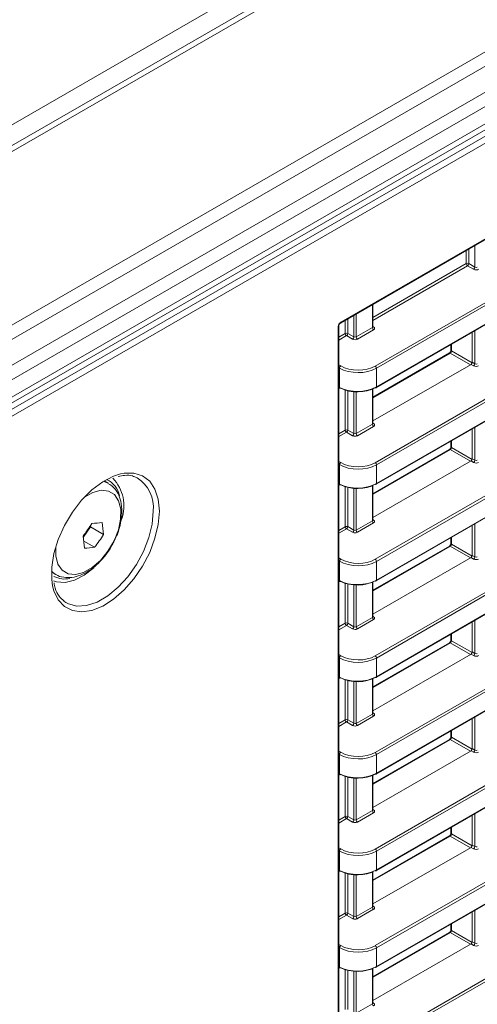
# Model space of a CAD drawing. Header units: millimetres. Extents: x 0 to 1118, y 0 to 864.
# Tile 40 of 248: x 339 to 352, y 183 to 211. Entities that reach past the tile are written whole.
import ezdxf

# ---------------------------------------------------------------- set-up
doc = ezdxf.new("R2010")
doc.units = ezdxf.units.MM

msp = doc.modelspace()

# ---------------------------------------------------------------- linework, layer by layer
at = {"color": 9, "linetype": 'Continuous', "lineweight": 15}
for p, q in [((408.853, 248.323), (264.869, 165.202)), ((265.613, 166.397), (407.817, 248.49)), ((351.45, 204.523), (351.45, 204.9)), ((351.521, 204.941), (351.521, 204.523)), ((351.693, 204.424), (351.693, 205.04)), ((348.791, 202.988), (351.45, 204.523)), ((351.485, 204.462), (348.791, 202.907)), ((348.316, 203.091), (348.316, 202.433)), ((348.776, 202.699), (348.776, 203.357)), ((348.003, 202.533), (348.003, 202.91)), ((348.073, 202.951), (348.073, 202.533)), ((348.246, 202.434), (348.246, 203.05)), ((347.819, 202.426), (348.003, 202.533)), ((348.791, 202.734), (348.812, 202.72)), ((351.693, 201.672), (351.693, 202.611)), ((348.038, 202.472), (347.819, 202.346)), ((350.993, 201.975), (348.791, 200.704)), ((351.568, 201.643), (350.993, 201.975)), ((351.029, 202.228), (351.029, 202.036)), ((351.029, 202.036), (351.617, 201.696)), ((347.819, 201.64), (347.874, 201.608)), ((347.839, 201.547), (347.819, 201.559)), ((347.819, 201.006), (347.839, 200.995)), ((348.003, 199.781), (348.003, 200.92)), ((348.073, 200.9), (348.073, 199.782)), ((348.246, 199.682), (348.246, 200.872)), ((348.316, 200.869), (348.316, 199.681)), ((348.776, 199.947), (348.776, 200.95)), ((347.819, 199.675), (348.003, 199.781)), ((348.038, 199.72), (347.819, 199.594)), ((348.791, 199.982), (348.812, 199.969)), ((351.693, 198.92), (351.693, 199.859)), ((351.029, 199.476), (351.029, 199.284)), ((350.993, 199.223), (348.791, 197.952)), ((351.568, 198.891), (350.993, 199.223)), ((351.029, 199.284), (351.617, 198.944)), ((347.819, 198.888), (347.874, 198.856)), ((347.839, 198.795), (347.819, 198.807)), ((341.118, 198.323), (341.264, 198.263)), ((347.819, 198.254), (347.839, 198.243)), ((348.003, 197.029), (348.003, 198.168)), ((348.073, 198.148), (348.073, 197.03)), ((348.246, 196.93), (348.246, 198.121)), ((348.316, 198.117), (348.316, 196.929)), ((348.776, 197.195), (348.776, 198.198)), ((348.791, 197.23), (348.812, 197.217)), ((347.819, 196.923), (348.003, 197.029)), ((348.038, 196.969), (347.819, 196.842)), ((351.693, 196.169), (351.693, 197.107)), ((351.029, 196.724), (351.029, 196.533)), ((350.993, 196.471), (348.791, 195.2)), ((351.568, 196.14), (350.993, 196.471)), ((351.029, 196.533), (351.617, 196.193)), ((347.819, 196.137), (347.874, 196.105)), ((347.839, 196.043), (347.819, 196.055)), ((339.738, 195.68), (339.639, 195.761)), ((347.819, 195.502), (347.839, 195.492)), ((348.003, 194.278), (348.003, 195.417)), ((348.073, 195.397), (348.073, 194.278)), ((348.246, 194.179), (348.246, 195.369)), ((348.316, 195.365), (348.316, 194.178)), ((348.776, 194.444), (348.776, 195.446)), ((348.791, 194.478), (348.812, 194.465)), ((347.819, 194.171), (348.003, 194.278)), ((348.038, 194.217), (347.819, 194.09)), ((351.693, 193.417), (351.693, 194.356)), ((351.029, 193.972), (351.029, 193.781)), ((350.993, 193.72), (348.791, 192.448)), ((351.568, 193.388), (350.993, 193.72)), ((351.029, 193.781), (351.617, 193.441)), ((347.819, 193.385), (347.874, 193.353)), ((347.839, 193.292), (347.819, 193.303)), ((347.819, 192.751), (347.839, 192.74)), ((348.003, 191.526), (348.003, 192.665)), ((348.073, 192.645), (348.073, 191.526)), ((348.246, 191.427), (348.246, 192.617)), ((348.316, 192.613), (348.316, 191.426)), ((348.776, 191.692), (348.776, 192.695)), ((348.791, 191.727), (348.812, 191.713)), ((351.693, 190.665), (351.693, 191.604)), ((347.819, 191.42), (348.003, 191.526)), ((348.038, 191.465), (347.819, 191.339)), ((351.029, 191.221), (351.029, 191.029)), ((351.029, 191.029), (351.617, 190.689)), ((350.993, 190.968), (348.791, 189.697)), ((351.568, 190.636), (350.993, 190.968)), ((347.819, 190.633), (347.874, 190.601)), ((347.839, 190.54), (347.819, 190.552)), ((347.819, 189.999), (347.839, 189.988)), ((348.003, 188.774), (348.003, 189.913)), ((348.776, 188.94), (348.776, 189.943)), ((348.073, 189.893), (348.073, 188.775)), ((348.246, 188.675), (348.246, 189.865)), ((348.316, 189.862), (348.316, 188.674)), ((347.819, 188.668), (348.003, 188.774)), ((348.791, 188.975), (348.812, 188.962)), ((351.693, 187.914), (351.693, 188.852)), ((348.038, 188.713), (347.819, 188.587)), ((350.993, 188.216), (348.791, 186.945)), ((351.568, 187.884), (350.993, 188.216)), ((351.029, 188.469), (351.029, 188.277)), ((351.029, 188.277), (351.617, 187.937)), ((347.819, 187.881), (347.874, 187.849)), ((347.839, 187.788), (347.819, 187.8)), ((347.819, 187.247), (347.839, 187.236)), ((348.003, 186.023), (348.003, 187.161)), ((348.073, 187.142), (348.073, 186.023)), ((348.246, 185.924), (348.246, 187.114)), ((348.316, 187.11), (348.316, 185.922)), ((348.776, 186.189), (348.776, 187.191)), ((347.819, 185.916), (348.003, 186.023)), ((348.791, 186.223), (348.812, 186.21)), ((351.693, 185.162), (351.693, 186.101)), ((348.038, 185.962), (347.819, 185.835)), ((351.029, 185.717), (351.029, 185.526)), ((350.993, 185.464), (348.791, 184.193)), ((351.568, 185.133), (350.993, 185.464)), ((351.029, 185.526), (351.617, 185.186)), ((347.819, 185.13), (347.874, 185.098)), ((347.839, 185.036), (347.819, 185.048)), ((347.819, 184.496), (347.839, 184.485)), ((348.003, 183.271), (348.003, 184.41)), ((348.073, 184.39), (348.073, 183.271)), ((348.246, 183.172), (348.246, 184.362)), ((348.316, 184.358), (348.316, 183.171)), ((348.776, 183.437), (348.776, 184.439)), ((348.791, 183.471), (348.812, 183.458))]:
    msp.add_line(p, q, dxfattribs=at)
at = {"color": 7, "linetype": 'Continuous', "lineweight": 15}
for p, q in [((408.603, 248.348), (265.007, 165.451)), ((413.126, 245.856), (268.753, 162.511)), ((413.376, 245.592), (269.003, 162.247)), ((413.7, 245.033), (269.326, 161.688)), ((413.803, 244.684), (269.43, 161.339)), ((268.706, 160.08), (414.176, 244.058)), ((413.803, 244.19), (269.43, 160.845)), ((414.263, 243.906), (268.793, 159.928)), ((269.326, 160.616), (413.7, 243.961)), ((347.865, 202.83), (371.863, 216.684)), ((347.875, 202.853), (371.873, 216.707)), ((348.856, 201.603), (370.823, 214.284)), ((370.857, 214.224), (348.89, 201.542)), ((348.88, 200.987), (370.847, 213.669)), ((348.89, 201.01), (370.857, 213.691)), ((348.856, 198.851), (370.823, 211.533)), ((370.857, 211.472), (348.89, 198.791)), ((348.89, 198.258), (370.857, 210.94)), ((348.88, 198.236), (370.847, 210.917)), ((348.856, 196.1), (370.823, 208.781)), ((370.857, 208.72), (348.89, 196.039)), ((348.88, 195.484), (370.847, 208.165)), ((348.89, 195.507), (370.857, 208.188)), ((348.856, 193.348), (370.823, 206.029)), ((370.857, 205.968), (348.89, 193.287)), ((348.88, 192.732), (370.847, 205.413)), ((348.89, 192.755), (370.857, 205.436)), ((351.521, 204.523), (351.693, 204.424)), ((351.657, 204.363), (351.485, 204.462)), ((348.791, 202.72), (348.791, 203.365)), ((348.856, 190.596), (370.823, 203.277)), ((370.857, 203.217), (348.89, 190.535)), ((347.804, 151.78), (347.804, 202.731)), ((347.819, 151.8), (347.819, 202.751)), ((348.073, 202.533), (348.246, 202.434)), ((348.316, 202.433), (348.776, 202.699)), ((348.811, 202.638), (348.35, 202.372)), ((348.88, 189.98), (370.847, 202.662)), ((348.89, 190.003), (370.857, 202.684)), ((351.62, 202.569), (351.62, 201.714)), ((348.21, 202.373), (348.038, 202.472)), ((350.969, 201.977), (348.791, 200.72)), ((351.014, 202.219), (351.014, 202.056)), ((351.62, 201.714), (351.693, 201.672)), ((347.839, 200.995), (347.839, 201.547)), ((348.791, 200.04), (351.585, 201.653)), ((348.89, 201.542), (348.89, 201.01)), ((351.657, 201.611), (351.585, 201.653)), ((347.819, 200.989), (347.85, 200.972)), ((348.791, 199.968), (348.791, 200.956)), ((348.856, 187.845), (370.823, 200.526)), ((370.857, 200.465), (348.89, 187.784)), ((348.21, 199.621), (348.038, 199.72)), ((348.073, 199.782), (348.246, 199.682)), ((348.316, 199.681), (348.776, 199.947)), ((348.811, 199.886), (348.35, 199.62)), ((348.88, 187.229), (370.847, 199.91)), ((348.89, 187.251), (370.857, 199.933)), ((351.62, 199.817), (351.62, 198.962)), ((351.014, 199.468), (351.014, 199.304)), ((350.969, 199.225), (348.791, 197.968)), ((348.791, 197.288), (351.585, 198.901)), ((351.657, 198.859), (351.585, 198.901)), ((351.62, 198.962), (351.693, 198.92)), ((347.839, 198.243), (347.839, 198.795)), ((348.89, 198.791), (348.89, 198.258)), ((341.252, 198.27), (341.138, 198.336)), ((347.819, 198.237), (347.85, 198.22)), ((348.791, 197.216), (348.791, 198.205)), ((348.856, 185.093), (370.823, 197.774)), ((370.857, 197.713), (348.89, 185.032)), ((348.316, 196.929), (348.776, 197.195)), ((340.543, 196.723), (340.75, 197.021)), ((340.75, 197.021), (340.746, 197.052)), ((341.12, 196.807), (340.75, 197.021)), ((348.21, 196.869), (348.038, 196.969)), ((348.073, 197.03), (348.246, 196.93)), ((348.811, 197.135), (348.35, 196.869)), ((348.88, 184.477), (370.847, 197.158)), ((348.89, 184.5), (370.857, 197.181)), ((351.62, 197.066), (351.62, 196.211)), ((351.014, 196.716), (351.014, 196.553)), ((340.867, 196.441), (340.557, 196.62)), ((350.969, 196.473), (348.791, 195.216)), ((348.791, 194.537), (351.585, 196.149)), ((351.657, 196.108), (351.585, 196.149)), ((351.62, 196.211), (351.693, 196.169)), ((347.839, 195.492), (347.839, 196.043)), ((348.89, 196.039), (348.89, 195.507)), ((339.638, 195.737), (339.752, 195.672)), ((347.819, 195.485), (347.85, 195.468)), ((348.791, 194.465), (348.791, 195.453)), ((348.856, 182.341), (370.823, 195.022)), ((370.857, 194.961), (348.89, 182.28)), ((339.99, 194.909), (340.051, 194.867)), ((348.316, 194.178), (348.776, 194.444)), ((348.21, 194.118), (348.038, 194.217)), ((348.073, 194.278), (348.246, 194.179)), ((348.811, 194.383), (348.35, 194.117)), ((351.62, 194.314), (351.62, 193.459)), ((351.014, 193.964), (351.014, 193.801)), ((350.969, 193.722), (348.791, 192.465)), ((347.839, 192.74), (347.839, 193.292)), ((348.791, 191.785), (351.585, 193.398)), ((348.89, 193.287), (348.89, 192.755)), ((351.657, 193.356), (351.585, 193.398)), ((351.62, 193.459), (351.693, 193.417)), ((347.819, 192.733), (347.85, 192.717)), ((348.791, 191.713), (348.791, 192.701)), ((348.316, 191.426), (348.776, 191.692)), ((348.811, 191.631), (348.35, 191.365)), ((348.21, 191.366), (348.038, 191.465)), ((348.073, 191.526), (348.246, 191.427)), ((351.62, 191.562), (351.62, 190.707)), ((351.014, 191.212), (351.014, 191.049)), ((350.969, 190.97), (348.791, 189.713)), ((347.839, 189.988), (347.839, 190.54)), ((348.791, 189.033), (351.585, 190.646)), ((348.89, 190.535), (348.89, 190.003)), ((351.657, 190.604), (351.585, 190.646)), ((351.62, 190.707), (351.693, 190.665)), ((347.819, 189.982), (347.85, 189.965)), ((348.791, 188.961), (348.791, 189.949)), ((348.073, 188.775), (348.246, 188.675)), ((348.316, 188.674), (348.776, 188.94)), ((348.811, 188.879), (348.35, 188.613)), ((351.62, 188.81), (351.62, 187.955)), ((348.21, 188.614), (348.038, 188.713)), ((350.969, 188.218), (348.791, 186.961)), ((351.014, 188.461), (351.014, 188.297)), ((351.62, 187.955), (351.693, 187.914)), ((347.839, 187.236), (347.839, 187.788)), ((348.791, 186.281), (351.585, 187.894)), ((348.89, 187.784), (348.89, 187.251)), ((351.657, 187.852), (351.585, 187.894)), ((347.819, 187.23), (347.85, 187.213)), ((348.791, 186.209), (348.791, 187.198)), ((348.073, 186.023), (348.246, 185.924)), ((348.316, 185.922), (348.776, 186.189)), ((348.811, 186.128), (348.35, 185.862)), ((351.62, 186.059), (351.62, 185.204)), ((348.21, 185.862), (348.038, 185.962)), ((351.014, 185.709), (351.014, 185.546)), ((350.969, 185.466), (348.791, 184.209)), ((348.791, 183.53), (351.585, 185.142)), ((351.657, 185.101), (351.585, 185.142)), ((351.62, 185.204), (351.693, 185.162)), ((347.839, 184.485), (347.839, 185.036)), ((348.89, 185.032), (348.89, 184.5)), ((347.819, 184.478), (347.85, 184.461)), ((348.791, 183.458), (348.791, 184.446)), ((348.316, 183.171), (348.776, 183.437))]:
    msp.add_line(p, q, dxfattribs=at)
at = {"color": 7, "linetype": 'Continuous', "lineweight": 15, "flags": 128}
for points in [[(339.671, 195.348), (339.646, 195.521), (339.646, 195.88), (339.708, 196.268), (339.831, 196.668), (340.009, 197.065), (340.234, 197.443), (340.498, 197.785), (340.789, 198.078), (341.097, 198.31), (341.407, 198.471), (341.6, 198.533)], [(340.84, 195.856), (340.569, 195.644), (340.292, 195.501), (340.027, 195.438), (339.786, 195.458), (339.701, 195.488)]]:
    msp.add_lwpolyline(points, dxfattribs=at)
at = {"color": 9, "linetype": 'Continuous', "lineweight": 15, "flags": 128}
for points in [[(341.6, 198.533), (341.708, 198.554), (341.987, 198.558), (342.233, 198.48), (342.435, 198.324), (342.586, 198.097), (342.679, 197.809), (342.711, 197.47)], [(339.76, 196.458), (339.76, 196.201), (339.821, 195.964), (339.94, 195.788), (340.111, 195.686), (340.32, 195.664), (340.555, 195.724), (340.798, 195.862), (341.034, 196.068), (341.245, 196.328), (341.419, 196.625), (341.543, 196.939), (341.608, 197.247), (341.61, 197.529), (341.55, 197.766), (341.43, 197.942), (341.26, 198.044), (341.05, 198.066), (340.816, 198.006), (340.575, 197.87)], [(342.711, 197.47), (342.679, 197.094), (342.586, 196.698), (342.435, 196.297), (342.233, 195.908), (341.987, 195.546), (341.708, 195.227), (341.407, 194.963), (341.097, 194.766), (340.789, 194.643), (340.498, 194.599), (340.234, 194.637), (340.009, 194.754), (339.831, 194.946), (339.708, 195.205), (339.671, 195.348)], [(340.051, 194.867), (340.119, 194.831), (340.364, 194.767), (340.64, 194.784), (340.936, 194.882), (341.239, 195.057), (341.535, 195.301), (341.812, 195.603), (342.057, 195.95), (342.259, 196.326), (342.41, 196.716), (342.504, 197.103), (342.536, 197.469)]]:
    msp.add_lwpolyline(points, dxfattribs=at)
at = {"color": 7, "linetype": 'Continuous', "lineweight": 15}
for centre, radius, start, end in [((351.486, 204.455), 0.0771, 63.2361, 117.3407), ((351.527, 204.527), 0.077, 182.657, 236.7674), ((351.441, 204.528), 0.0793, 303.5173, 356.4815), ((351.614, 204.429), 0.0793, 303.5173, 356.4815), ((348.039, 202.465), 0.0771, 63.2362, 117.3381), ((348.08, 202.537), 0.077, 182.657, 236.7674), ((347.994, 202.538), 0.0793, 303.52, 356.4812), ((348.853, 202.703), 0.077, 182.6532, 236.7699), ((348.166, 202.439), 0.0793, 303.52, 356.4812), ((348.393, 202.436), 0.077, 182.6532, 236.7699), ((347.918, 201.542), 0.0793, 123.5213, 176.4787), ((348.813, 201.539), 0.077, 2.6477, 56.7754), ((351.614, 201.677), 0.0793, 303.5173, 356.4815), ((347.86, 200.995), 0.0247, 247.0369, 306.3827), ((348.87, 201.01), 0.0248, 235.3944, 294.6342), ((348.039, 199.713), 0.0771, 63.2362, 117.3381), ((348.08, 199.785), 0.077, 182.657, 236.7674), ((347.994, 199.786), 0.0793, 303.52, 356.4812), ((348.853, 199.951), 0.077, 182.6532, 236.7699), ((348.166, 199.687), 0.0793, 303.52, 356.4812), ((348.393, 199.685), 0.077, 182.6532, 236.7699), ((351.614, 198.925), 0.0793, 303.5173, 356.4815), ((347.918, 198.79), 0.0793, 123.5213, 176.4787), ((348.813, 198.787), 0.077, 2.6477, 56.7754), ((340.944, 197.789), 0.643, 10.638, 65.8215), ((340.57, 197.62), 1.133, 340.2045, 43.9425), ((347.86, 198.243), 0.0247, 247.0369, 306.3827), ((348.87, 198.258), 0.0248, 235.3944, 294.6342), ((348.853, 197.199), 0.077, 182.6532, 236.7699), ((336.8, 199.613), 4.704, 322.6229, 328.039), ((340.634, 200.656), 3.537, 272.5426, 277.277), ((337.666, 196.591), 3.461, 3.5751, 9.2509), ((348.039, 196.961), 0.0771, 63.2362, 117.3381), ((348.08, 197.033), 0.077, 182.6578, 236.7666), ((347.994, 197.035), 0.0793, 303.52, 356.4812), ((348.166, 196.935), 0.0793, 303.52, 356.4812), ((348.393, 196.933), 0.077, 182.6532, 236.7699), ((337.12, 196.2), 3.463, 3.5768, 9.2492), ((337.13, 199.297), 4.704, 322.6228, 328.0392), ((340.419, 199.951), 3.538, 272.5432, 277.2769), ((347.918, 196.038), 0.0793, 123.5213, 176.4787), ((348.813, 196.035), 0.077, 2.6477, 56.7754), ((351.614, 196.174), 0.0793, 303.5173, 356.4815), ((340.009, 196.197), 0.659, 242.7114, 283.5632), ((347.86, 195.491), 0.0247, 247.0487, 306.3709), ((348.87, 195.506), 0.0248, 235.3944, 294.6342), ((348.853, 194.447), 0.077, 182.6532, 236.7699), ((348.039, 194.209), 0.0771, 63.2362, 117.3381), ((348.08, 194.281), 0.077, 182.6578, 236.7666), ((347.994, 194.283), 0.0793, 303.52, 356.4812), ((348.166, 194.184), 0.0793, 303.52, 356.4812), ((348.393, 194.181), 0.077, 182.6532, 236.7699), ((347.918, 193.287), 0.0793, 123.5214, 176.4773), ((348.813, 193.284), 0.077, 2.6477, 56.7754), ((351.614, 193.422), 0.0793, 303.5183, 356.4811), ((347.86, 192.739), 0.0247, 247.0487, 306.3709), ((348.87, 192.755), 0.0248, 235.3944, 294.6342), ((348.853, 191.696), 0.077, 182.6541, 236.7696), ((348.039, 191.458), 0.0771, 63.2362, 117.3381), ((348.08, 191.53), 0.077, 182.6567, 236.767), ((347.994, 191.531), 0.0793, 303.521, 356.4809), ((348.166, 191.432), 0.0793, 303.521, 356.4809), ((348.393, 191.43), 0.077, 182.6541, 236.7696), ((347.918, 190.535), 0.0793, 123.5224, 176.477), ((348.813, 190.532), 0.077, 2.6467, 56.777), ((351.614, 190.67), 0.0793, 303.5183, 356.4811), ((347.86, 189.988), 0.0247, 247.0472, 306.3795), ((348.87, 190.003), 0.0248, 235.39, 294.6422), ((348.039, 188.706), 0.0771, 63.2362, 117.3381), ((348.08, 188.778), 0.077, 182.6567, 236.767), ((347.994, 188.779), 0.0793, 303.521, 356.4809), ((348.853, 188.944), 0.077, 182.6533, 236.771), ((348.166, 188.68), 0.0793, 303.521, 356.4809), ((348.393, 188.678), 0.077, 182.6533, 236.771), ((347.918, 187.783), 0.0793, 123.5224, 176.477), ((348.813, 187.78), 0.077, 2.6473, 56.777), ((351.614, 187.918), 0.0793, 303.5183, 356.4811), ((347.86, 187.236), 0.0247, 247.0472, 306.3795), ((348.87, 187.251), 0.0248, 235.39, 294.6422), ((348.039, 185.954), 0.0771, 63.2362, 117.3381), ((348.08, 186.026), 0.077, 182.6567, 236.767), ((347.994, 186.028), 0.0793, 303.521, 356.4809), ((348.853, 186.192), 0.077, 182.6533, 236.771), ((348.166, 185.928), 0.0793, 303.521, 356.4809), ((348.393, 185.926), 0.077, 182.6533, 236.771), ((351.614, 185.167), 0.0793, 303.5183, 356.4811), ((347.918, 185.032), 0.0793, 123.5224, 176.477), ((348.813, 185.028), 0.077, 2.6481, 56.7756), ((347.86, 184.484), 0.0247, 247.0472, 306.3795), ((348.87, 184.499), 0.0248, 235.39, 294.6422), ((348.853, 183.44), 0.077, 182.6538, 236.77)]:
    msp.add_arc(centre, radius, start, end, dxfattribs=at)
at = {"color": 9, "linetype": 'Continuous', "lineweight": 15}
for centre, radius, start, end in [((347.85, 202.851), 0.0253, 306.6848, 5.5066), ((347.795, 202.753), 0.0238, 292.4945, 356.1465), ((348.797, 202.744), 0.0278, 257.73, 303.5438), ((350.979, 201.954), 0.0248, 55.3954, 114.6403), ((351.039, 202.058), 0.0247, 185.3499, 244.6232), ((347.863, 200.992), 0.0243, 173.4255, 237.3839), ((348.867, 201.007), 0.0239, 303.992, 7.3196), ((348.797, 199.992), 0.0278, 257.73, 303.5438), ((350.979, 199.203), 0.0248, 55.3954, 114.6403), ((351.039, 199.307), 0.0247, 185.3499, 244.6232), ((341.536, 197.578), 1.005, 353.7792, 57.3031), ((347.863, 198.241), 0.0243, 173.4255, 237.3839), ((348.867, 198.255), 0.0239, 303.992, 7.3196), ((348.797, 197.24), 0.0278, 257.73, 303.5438), ((350.979, 196.451), 0.0248, 55.3954, 114.6403), ((351.039, 196.555), 0.0247, 185.3499, 244.6232), ((348.867, 195.504), 0.0239, 303.992, 7.3196), ((347.863, 195.489), 0.0243, 173.4255, 237.3839), ((348.797, 194.488), 0.0278, 257.73, 303.5438), ((350.979, 193.699), 0.0248, 55.39, 114.6422), ((351.039, 193.803), 0.0247, 185.3499, 244.6232), ((347.863, 192.737), 0.0243, 173.4255, 237.3839), ((348.867, 192.752), 0.0239, 303.992, 7.3196), ((348.797, 191.737), 0.0278, 257.7196, 303.5502), ((351.039, 191.051), 0.0247, 185.3499, 244.6232), ((350.979, 190.947), 0.0248, 55.39, 114.6422), ((347.863, 189.985), 0.0244, 173.4693, 237.3386), ((348.867, 190), 0.0239, 303.9892, 7.321), ((348.797, 188.985), 0.0278, 257.7196, 303.5502), ((350.979, 188.196), 0.0248, 55.39, 114.6422), ((351.039, 188.3), 0.0247, 185.3499, 244.6232), ((347.863, 187.234), 0.0244, 173.4693, 237.3386), ((348.867, 187.248), 0.0239, 303.9892, 7.321), ((348.797, 186.233), 0.0278, 257.7196, 303.5502), ((350.979, 185.444), 0.0248, 55.3941, 114.6399), ((351.039, 185.548), 0.0247, 185.3499, 244.6232), ((347.863, 184.482), 0.0244, 173.4693, 237.3386), ((348.867, 184.497), 0.0239, 303.9893, 7.3223), ((348.797, 183.481), 0.0278, 257.7323, 303.5395)]:
    msp.add_arc(centre, radius, start, end, dxfattribs=at)
at = {"color": 7, "linetype": 'Continuous', "lineweight": 15}
for centre, major_axis, ratio, start_param, end_param in [((351.727, 204.404), (0.1, -0.0015), 0.587275, 3.953479, 5.506822), ((351.727, 204.445), (0.05, -0.0016), 0.597067, 3.96315, 5.516493), ((347.875, 202.771), (0.05, 0.0866), 0.577557, 0.785469, 2.355961), ((348.74, 202.68), (0.1, -0.0015), 0.587275, 5.506822, 7.060165), ((348.28, 202.414), (0.1, -0.0015), 0.587275, 3.953479, 5.506822), ((348.28, 202.455), (0.05, -0.0016), 0.597067, 3.96315, 5.516493), ((350.994, 202.015), (0.025, 0.0433), 0.55776, 3.927063, 5.497555), ((351.585, 201.694), (0.025, 0.0433), 0.577557, 3.927062, 5.497554), ((348.36, 201.858), (0.75, -0.011), 0.586615, 3.952857, 5.5062), ((348.361, 201.899), (0.7, -0.011), 0.587275, 3.953479, 5.506822), ((351.727, 201.653), (0.1, -0.0015), 0.587275, 3.953479, 5.506822), ((351.727, 201.693), (0.05, -0.0016), 0.597067, 3.96315, 5.516493), ((348.36, 201.306), (0.75, 0.01), 0.567807, 3.936562, 5.489905), ((348.361, 201.265), (0.7, 0.01), 0.567125, 3.936018, 5.489361), ((348.74, 199.929), (0.1, -0.0015), 0.587275, 5.506822, 7.060165), ((348.28, 199.663), (0.1, -0.0015), 0.587275, 3.953479, 5.506822), ((348.28, 199.703), (0.05, -0.0016), 0.597067, 3.96315, 5.516493), ((350.994, 199.264), (0.025, 0.0433), 0.55776, 3.927063, 5.497555), ((351.585, 198.942), (0.025, 0.0433), 0.577557, 3.927062, 5.497554), ((351.727, 198.941), (0.05, -0.0016), 0.597067, 3.96315, 5.516493), ((348.36, 199.107), (0.75, -0.011), 0.586615, 3.952857, 5.5062), ((348.361, 199.147), (0.7, -0.011), 0.587275, 3.953479, 5.506822), ((351.727, 198.901), (0.1, -0.0015), 0.587275, 3.953479, 5.506822), ((348.36, 198.555), (0.75, 0.01), 0.567807, 3.936562, 5.489905), ((348.361, 198.513), (0.7, 0.01), 0.567125, 3.936018, 5.489361), ((348.74, 197.177), (0.1, -0.0015), 0.587275, 5.506822, 7.060165), ((348.28, 196.951), (0.05, -0.0016), 0.597067, 3.96315, 5.516493), ((348.28, 196.911), (0.1, -0.0015), 0.587275, 3.953479, 5.506822), ((350.994, 196.512), (0.025, 0.0433), 0.55776, 3.927063, 5.497555), ((348.361, 196.395), (0.7, -0.011), 0.587275, 3.953479, 5.506822), ((351.585, 196.19), (0.025, 0.0433), 0.577557, 3.927062, 5.497554), ((351.727, 196.149), (0.1, -0.0015), 0.587275, 3.953479, 5.506822), ((351.727, 196.19), (0.05, -0.0016), 0.597067, 3.96315, 5.516493), ((348.36, 196.355), (0.75, -0.011), 0.586615, 3.952857, 5.5062), ((348.36, 195.803), (0.75, 0.01), 0.567807, 3.936562, 5.489905), ((348.361, 195.762), (0.7, 0.01), 0.567125, 3.936018, 5.489361), ((348.74, 194.425), (0.1, -0.0015), 0.587275, 5.506822, 7.060165), ((348.28, 194.159), (0.1, -0.0015), 0.587275, 3.953479, 5.506822), ((348.28, 194.2), (0.05, -0.0016), 0.597067, 3.96315, 5.516493), ((350.994, 193.76), (0.025, 0.0433), 0.55776, 3.927063, 5.497555), ((348.36, 193.603), (0.75, -0.011), 0.586615, 3.952857, 5.5062), ((348.361, 193.644), (0.7, -0.011), 0.587275, 3.953479, 5.506822), ((351.585, 193.438), (0.025, 0.0433), 0.577557, 3.927062, 5.497554), ((351.727, 193.397), (0.1, -0.0015), 0.587275, 3.953479, 5.506822), ((351.727, 193.438), (0.05, -0.0016), 0.597067, 3.96315, 5.516493), ((348.36, 193.051), (0.75, 0.01), 0.567807, 3.936562, 5.489905), ((348.361, 193.01), (0.7, 0.01), 0.567125, 3.936018, 5.489361), ((348.74, 191.673), (0.1, -0.0015), 0.587275, 5.506822, 7.060165), ((348.28, 191.407), (0.1, -0.0015), 0.587275, 3.953479, 5.506822), ((348.28, 191.448), (0.05, -0.0016), 0.597067, 3.96315, 5.516493), ((350.994, 191.008), (0.025, 0.0433), 0.55776, 3.927063, 5.497555), ((348.36, 190.852), (0.75, -0.011), 0.586615, 3.952857, 5.5062), ((348.361, 190.892), (0.7, -0.011), 0.587275, 3.953479, 5.506822), ((351.585, 190.687), (0.025, 0.0433), 0.577557, 3.927062, 5.497554), ((351.727, 190.646), (0.1, -0.0015), 0.587275, 3.953479, 5.506822), ((351.727, 190.686), (0.05, -0.0016), 0.597067, 3.96315, 5.516493), ((348.36, 190.299), (0.75, 0.01), 0.567807, 3.936562, 5.489905), ((348.361, 190.258), (0.7, 0.01), 0.567125, 3.936018, 5.489361), ((348.74, 188.922), (0.1, -0.0015), 0.587275, 5.506822, 7.060165), ((348.28, 188.656), (0.1, -0.0015), 0.587275, 3.953479, 5.506822), ((348.28, 188.696), (0.05, -0.0016), 0.597067, 3.96315, 5.516493), ((350.994, 188.257), (0.025, 0.0433), 0.55776, 3.927063, 5.497555), ((351.585, 187.935), (0.025, 0.0433), 0.577557, 3.927062, 5.497554), ((348.36, 188.1), (0.75, -0.011), 0.586615, 3.952857, 5.5062), ((348.361, 188.14), (0.7, -0.011), 0.587275, 3.953479, 5.506822), ((351.727, 187.894), (0.1, -0.0015), 0.587275, 3.953479, 5.506822), ((351.727, 187.934), (0.05, -0.0016), 0.597067, 3.96315, 5.516493), ((348.36, 187.548), (0.75, 0.01), 0.567807, 3.936562, 5.489905), ((348.361, 187.506), (0.7, 0.01), 0.567125, 3.936018, 5.489361), ((348.74, 186.17), (0.1, -0.0015), 0.587275, 5.506822, 7.060165), ((348.28, 185.904), (0.1, -0.0015), 0.587275, 3.953479, 5.506822), ((348.28, 185.944), (0.05, -0.0016), 0.597067, 3.96315, 5.516493), ((350.994, 185.505), (0.025, 0.0433), 0.55776, 3.927063, 5.497555), ((351.585, 185.183), (0.025, 0.0433), 0.577557, 3.927062, 5.497554), ((351.727, 185.183), (0.05, -0.0016), 0.597067, 3.96315, 5.516493), ((348.36, 185.348), (0.75, -0.011), 0.586615, 3.952857, 5.5062), ((348.361, 185.388), (0.7, -0.011), 0.587275, 3.953479, 5.506822), ((351.727, 185.142), (0.1, -0.0015), 0.587275, 3.953479, 5.506822), ((348.36, 184.796), (0.75, 0.01), 0.567807, 3.936562, 5.489905), ((348.361, 184.755), (0.7, 0.01), 0.567125, 3.936018, 5.489361), ((348.74, 183.418), (0.1, -0.0015), 0.587275, 5.506822, 7.060165)]:
    msp.add_ellipse(centre, major_axis=major_axis, ratio=ratio, start_param=start_param, end_param=end_param, dxfattribs=at)
at = {"color": 9, "linetype": 'Continuous', "lineweight": 15}
for centre in [(348.741, 202.721), (348.741, 199.969), (348.741, 197.217), (348.741, 194.466), (348.741, 191.714), (348.741, 188.962), (348.741, 186.21), (348.741, 183.459)]:
    msp.add_ellipse(centre, major_axis=(0.05, -0.0016), ratio=0.597067, start_param=5.516493, end_param=6.301891, dxfattribs=at)
at = {"color": 7, "linetype": 'Continuous', "lineweight": 15}
for points, knots in [([(347.819, 202.751), (347.819, 202.755), (347.82, 202.763), (347.824, 202.779), (347.833, 202.797), (347.844, 202.813), (347.856, 202.825), (347.862, 202.828), (347.865, 202.83)], [0, 0, 0, 0, 0.161623, 0.325542, 0.504699, 0.692298, 0.859067, 1, 1, 1, 1]), ([(348.792, 202.714), (348.792, 202.714), (348.793, 202.714), (348.791, 202.718), (348.791, 202.72), (348.791, 202.72)], [0, 0, 0, 0, 0.251176, 0.971048, 1, 1, 1, 1]), ([(351.014, 202.056), (351.014, 202.052), (351.014, 202.045), (351.009, 202.028), (351.001, 202.01), (350.989, 201.994), (350.978, 201.983), (350.972, 201.979), (350.969, 201.977)], [0, 0, 0, 0, 0.161623, 0.325542, 0.5047, 0.692339, 0.859099, 1, 1, 1, 1]), ([(348.792, 199.963), (348.792, 199.962), (348.793, 199.962), (348.791, 199.966), (348.791, 199.968), (348.791, 199.968)], [0, 0, 0, 0, 0.251176, 0.971048, 1, 1, 1, 1]), ([(351.014, 199.304), (351.014, 199.3), (351.014, 199.293), (351.009, 199.276), (351.001, 199.259), (350.989, 199.243), (350.978, 199.231), (350.972, 199.227), (350.969, 199.225)], [0, 0, 0, 0, 0.161623, 0.325542, 0.5047, 0.692339, 0.859099, 1, 1, 1, 1]), ([(341.538, 198.456), (341.6, 198.47), (341.748, 198.504), (341.931, 198.488), (342.035, 198.437), (342.078, 198.416)], [0, 0, 0, 0, 0.296681, 0.705721, 1, 1, 1, 1]), ([(341.427, 196.632), (341.458, 196.694), (341.54, 196.86), (341.617, 197.143), (341.655, 197.46), (341.626, 197.747), (341.536, 197.986), (341.415, 198.161), (341.307, 198.225), (341.263, 198.251)], [0, 0, 0, 0, 0.1013075, 0.2685743, 0.4379612, 0.6104314, 0.7615816, 0.9044691, 1, 1, 1, 1]), ([(348.792, 197.211), (348.792, 197.211), (348.793, 197.21), (348.791, 197.215), (348.791, 197.216), (348.791, 197.216)], [0, 0, 0, 0, 0.251176, 0.971048, 1, 1, 1, 1]), ([(339.736, 195.687), (339.746, 195.679), (339.817, 195.622), (339.986, 195.58), (340.222, 195.573), (340.469, 195.639), (340.719, 195.77), (340.964, 195.966), (341.186, 196.218), (341.344, 196.446), (341.409, 196.591), (341.427, 196.632)], [0, 0, 0, 0, 0.020605, 0.144229, 0.265973, 0.392327, 0.526537, 0.665904, 0.805899, 0.945445, 1, 1, 1, 1]), ([(351.014, 196.553), (351.014, 196.549), (351.014, 196.541), (351.009, 196.525), (351.001, 196.507), (350.989, 196.491), (350.978, 196.479), (350.972, 196.475), (350.969, 196.473)], [0, 0, 0, 0, 0.161623, 0.325542, 0.5047, 0.692339, 0.859099, 1, 1, 1, 1]), ([(339.999, 194.907), (339.949, 194.952), (339.845, 195.046), (339.749, 195.228), (339.722, 195.376), (339.713, 195.426)], [0, 0, 0, 0, 0.380167, 0.789822, 1, 1, 1, 1]), ([(348.792, 194.459), (348.792, 194.459), (348.793, 194.458), (348.791, 194.463), (348.791, 194.464), (348.791, 194.464)], [0, 0, 0, 0, 0.251176, 0.971048, 1, 1, 1, 1]), ([(351.014, 193.801), (351.014, 193.797), (351.014, 193.789), (351.009, 193.773), (351.001, 193.755), (350.989, 193.739), (350.978, 193.727), (350.972, 193.723), (350.969, 193.722)], [0, 0, 0, 0, 0.161616, 0.325536, 0.504702, 0.692333, 0.859097, 1, 1, 1, 1]), ([(348.792, 191.707), (348.792, 191.707), (348.793, 191.707), (348.791, 191.711), (348.791, 191.713), (348.791, 191.713)], [0, 0, 0, 0, 0.251175, 0.97107, 1, 1, 1, 1]), ([(351.014, 191.049), (351.014, 191.045), (351.014, 191.038), (351.009, 191.021), (351.001, 191.003), (350.989, 190.987), (350.978, 190.976), (350.972, 190.972), (350.969, 190.97)], [0, 0, 0, 0, 0.161616, 0.325536, 0.504702, 0.692333, 0.859097, 1, 1, 1, 1]), ([(348.792, 188.956), (348.792, 188.955), (348.793, 188.955), (348.791, 188.959), (348.791, 188.961), (348.791, 188.961)], [0, 0, 0, 0, 0.251175, 0.97107, 1, 1, 1, 1]), ([(351.014, 188.297), (351.014, 188.294), (351.014, 188.286), (351.009, 188.269), (351.001, 188.252), (350.989, 188.236), (350.978, 188.224), (350.972, 188.22), (350.969, 188.218)], [0, 0, 0, 0, 0.161616, 0.325536, 0.504702, 0.692333, 0.859097, 1, 1, 1, 1]), ([(348.792, 186.204), (348.792, 186.204), (348.793, 186.203), (348.791, 186.208), (348.791, 186.209), (348.791, 186.209)], [0, 0, 0, 0, 0.251175, 0.97107, 1, 1, 1, 1]), ([(351.014, 185.546), (351.014, 185.542), (351.014, 185.534), (351.009, 185.518), (351.001, 185.5), (350.989, 185.484), (350.978, 185.472), (350.972, 185.468), (350.969, 185.466)], [0, 0, 0, 0, 0.161619, 0.325539, 0.504702, 0.692334, 0.859098, 1, 1, 1, 1]), ([(348.792, 183.452), (348.792, 183.452), (348.793, 183.451), (348.791, 183.456), (348.791, 183.457), (348.791, 183.457)], [0, 0, 0, 0, 0.251169, 0.97107, 1, 1, 1, 1])]:
    msp.add_open_spline(points, degree=3, knots=knots, dxfattribs=at)

doc.saveas('drawing.dxf')
